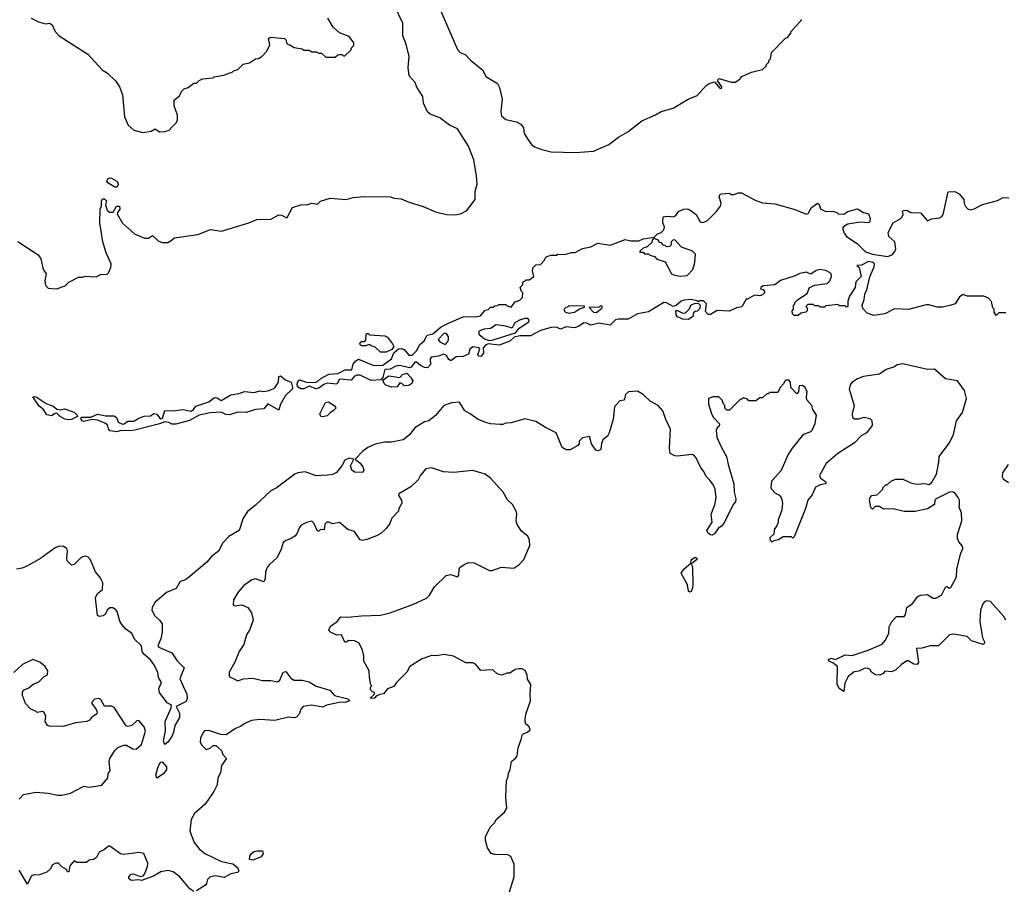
# Model space of a CAD drawing. Extents: x 2206940 to 2356632, y 511582 to 673215.
# Tile 203 of 228: x 2306758 to 2313924, y 638244 to 644573. Entities that reach past the tile are written whole.
import ezdxf

# ---------------------------------------------------------------- set-up
doc = ezdxf.new("R2010")
doc.units = 0

msp = doc.modelspace()

# ---------------------------------------------------------------- linework, layer by layer
at = {"layer": '0CON10XD'}
for points in [[(2306745, 642957.8), (2306892.7, 642862.7), (2306912.3, 642832.3), (2306928, 642755), (2306951.2, 642725), (2306941.2, 642675), (2306945, 642640), (2306965, 642620), (2307025, 642613.3), (2307090, 642635), (2307115, 642662.5), (2307185, 642700), (2307215, 642700), (2307235, 642707.5), (2307315, 642702.5), (2307345, 642717.5), (2307395, 642720), (2307405, 642730), (2307421.7, 642768.3), (2307422.5, 642795), (2307386.7, 642875), (2307363.3, 642955), (2307340, 643095), (2307343, 643193), (2307352.5, 643215), (2307353, 643253), (2307360, 643270), (2307375, 643268.8), (2307390, 643255), (2307383.3, 643225), (2307387.8, 643207.8), (2307395.7, 643185.7), (2307412.3, 643172.3), (2307438.8, 643171.2), (2307462, 643215), (2307485.4, 643215.4), (2307487.5, 643195), (2307467.5, 643165), (2307470, 643155), (2307505, 643092.5), (2307593.9, 643013.9), (2307667, 642983), (2307695, 642982.5), (2307725, 643002.5), (2307765, 642962.5), (2307795, 642952.5), (2307835, 642952.5), (2307860, 642965), (2307883.6, 642986.4), (2308055, 643010), (2308147, 643047), (2308226.4, 643033.6), (2308425.8, 643094.2), (2308485, 643118), (2308585, 643120), (2308645, 643151.8), (2308665, 643151.1), (2308699.3, 643130.7), (2308705, 643132.5), (2308743, 643207), (2308805, 643226.7), (2308855, 643227.5), (2308885, 643236.7), (2308925, 643230), (2308948.3, 643251.7), (2309017, 643273), (2309135, 643263.3), (2309185, 643278.8), (2309265, 643286.2), (2309455, 643283.3), (2309483.9, 643273.9), (2309535, 643270), (2309585, 643246.2), (2309695, 643213.3), (2309785, 643173.8), (2309865, 643156.2), (2309925, 643153.8), (2309965, 643160), (2310012.5, 643185), (2310072, 643265), (2310073.6, 643325), (2310087.6, 643375), (2310082.9, 643435), (2310062.8, 643552.8), (2310025, 643651.4), (2309945, 643779.2), (2309885, 643806), (2309815, 643858.5), (2309744.6, 643884.6), (2309725, 643902.9), (2309696.2, 643965), (2309692.9, 644015), (2309649.3, 644080.7), (2309636, 644116), (2309591.9, 644165), (2309584.4, 644225), (2309592.9, 644305), (2309570.4, 644395), (2309545.9, 644455), (2309546.7, 644546.7), (2309486.7, 644675)], [(2309824.2, 644634.2), (2309943.3, 644355), (2309963.8, 644335), (2309999.3, 644319.3), (2310037.9, 644277.9), (2310128.8, 644205), (2310150.7, 644160.7), (2310235, 644107.5), (2310249.1, 644079.1), (2310268.6, 643995), (2310260.9, 643905), (2310265, 643874.4), (2310295, 643846.1), (2310375, 643830.8), (2310405, 643813.6), (2310423.8, 643785), (2310429.2, 643745), (2310458.3, 643698.2), (2310483.5, 643663.5), (2310505, 643648), (2310557.7, 643627.7), (2310625, 643612), (2310804.1, 643605.9), (2310935, 643615.8), (2311045.5, 643664.5), (2311115, 643718.5), (2311183.8, 643756.2), (2311285, 643835.8), (2311385, 643880), (2311425.7, 643904.3), (2311515, 643928.8), (2311622.5, 643995), (2311688.3, 644021.7), (2311755, 644094), (2311775, 644108), (2311815, 644120), (2311852.5, 644075), (2311865, 644072.5), (2311867.5, 644085), (2311840, 644125), (2311840, 644135), (2311850, 644145), (2311935, 644118.8), (2311965, 644117.5), (2311999.3, 644140.7), (2312015, 644160), (2312085, 644190), (2312165, 644210), (2312190, 644235), (2312190, 644245), (2312210, 644265), (2312210, 644275), (2312221.7, 644288.3), (2312230, 644335), (2312330, 644435), (2312346.4, 644443.6), (2312370, 644475), (2312370, 644485), (2312450, 644575)], [(2306842.5, 644585), (2306895, 644557.5), (2306945, 644542.5), (2306975, 644546.7), (2306995, 644536.7), (2307016.4, 644486.4), (2307045, 644456.7), (2307255, 644321.2), (2307358.3, 644208.3), (2307397.5, 644185), (2307457.5, 644125), (2307483.6, 644083.6), (2307506.1, 644026.1), (2307520, 643865), (2307547.5, 643805), (2307588.3, 643768.3), (2307655, 643752.5), (2307715, 643762.5), (2307745, 643777.5), (2307775, 643757.5), (2307815, 643760), (2307845, 643770), (2307865, 643790), (2307900, 643825), (2307907.5, 643845), (2307907, 643877), (2307882.5, 643945), (2307883, 643987), (2307920, 644020), (2307935, 644050), (2307955, 644070), (2307985, 644080), (2308025, 644110), (2308045, 644110), (2308065, 644130), (2308088.3, 644141.7), (2308165, 644150), (2308173, 644157), (2308241.7, 644168.3), (2308305, 644190), (2308315, 644200), (2308345, 644210), (2308385, 644250), (2308431.7, 644258.3), (2308473, 644287), (2308495, 644290), (2308520, 644305), (2308557.5, 644345), (2308579.3, 644390.7), (2308570, 644435), (2308580, 644445), (2308685, 644436.7), (2308697.5, 644425), (2308700, 644405), (2308711.7, 644391.7), (2308725, 644390), (2308755, 644370), (2308815, 644360), (2308825, 644350), (2308865, 644350), (2308885, 644340), (2308915, 644340), (2308935, 644330), (2308955, 644330), (2308985, 644300), (2309055, 644300), (2309073, 644317), (2309085, 644320), (2309105, 644320), (2309115, 644310), (2309125, 644310), (2309168.3, 644351.7), (2309171.7, 644368.3), (2309190, 644385), (2309190, 644405), (2309155, 644450), (2309085, 644477.5), (2309039.3, 644519.3), (2309001.2, 644585)], [(2307465, 643353.5), (2307451.2, 643355), (2307400, 643385), (2307392.9, 643395), (2307400, 643415), (2307415, 643422.9), (2307425, 643420.6), (2307465, 643397.5), (2307476.9, 643375), (2307465, 643353.5)], [(2313935, 642440), (2313885, 642440), (2313865, 642420), (2313850, 642445), (2313850, 642465), (2313840, 642475), (2313831.7, 642521.7), (2313810, 642545), (2313775, 642560), (2313655, 642560), (2313625, 642573.3), (2313597.5, 642555), (2313567.5, 642505), (2313528.3, 642491.7), (2313475, 642481.2), (2313435, 642481.2), (2313375, 642498.8), (2313355, 642498.8), (2313226.1, 642463.9), (2313125, 642467.5), (2313055, 642431.2), (2312975, 642420), (2312925, 642437.5), (2312895, 642470), (2312890, 642495), (2312903.9, 642536.1), (2312908.2, 642575), (2312924.1, 642605.9), (2312945, 642702), (2312976.9, 642775), (2312980, 642795), (2312967, 642807), (2312935, 642812.2), (2312885, 642786.9), (2312850, 642785), (2312868.6, 642768.6), (2312882.1, 642705), (2312844, 642665), (2312839.4, 642625), (2312798.3, 642561.7), (2312786, 642525), (2312786.2, 642485), (2312775, 642480), (2312765, 642490), (2312725, 642490), (2312715, 642500), (2312625, 642490), (2312615, 642480), (2312585, 642480), (2312575, 642490), (2312545, 642490), (2312535, 642500), (2312495, 642500), (2312480, 642485), (2312490, 642475), (2312490, 642455), (2312480, 642445), (2312443, 642437), (2312425, 642420), (2312395, 642420), (2312381.7, 642431.7), (2312380, 642455), (2312390, 642465), (2312390, 642495), (2312400, 642505), (2312400, 642515), (2312420, 642535), (2312489.3, 642580.7), (2312506.7, 642625), (2312545, 642641.2), (2312635, 642652.5), (2312655, 642672.5), (2312666, 642705), (2312663.8, 642725), (2312631.2, 642745), (2312585, 642755.9), (2312555, 642746.9), (2312515, 642720.8), (2312485, 642736.4), (2312435, 642726.5), (2312401.8, 642708.2), (2312296.2, 642675), (2312255, 642643.8), (2312170, 642635), (2312152.5, 642625), (2312150, 642615), (2312168.3, 642608.3), (2312180, 642595), (2312180, 642585), (2312165, 642570), (2312145, 642563.3), (2312105, 642567.5), (2312055, 642540), (2312045, 642540), (2312015, 642482.5), (2311975, 642476.7), (2311925, 642452.5), (2311835, 642457.5), (2311785, 642427.5), (2311768.3, 642428.3), (2311748.3, 642448.3), (2311757.5, 642505), (2311735, 642526.7), (2311705, 642527.5), (2311695, 642520), (2311687, 642527), (2311645.6, 642535.6), (2311595, 642532.3), (2311572.9, 642525), (2311535, 642493.8), (2311515, 642485.8), (2311465, 642511.9), (2311445, 642514.2), (2311335, 642446.9), (2311255, 642432.2), (2311187.3, 642392.7), (2311115, 642394.3), (2311095, 642389.4), (2311055, 642350), (2310975, 642363.1), (2310915, 642350), (2310885, 642364.3), (2310865, 642366.2), (2310825, 642340.5), (2310795, 642330.5), (2310735, 642338), (2310695, 642320.5), (2310665, 642334.5), (2310625, 642331.5), (2310548, 642312), (2310475, 642273.2), (2310398.6, 642271.4), (2310357.6, 642262.4), (2310325, 642234.2), (2310246.8, 642203.2), (2310167.3, 642212.7), (2310148.8, 642205), (2310130, 642185), (2310134, 642145), (2310115, 642121.2), (2310097.5, 642125), (2310092, 642135), (2310107.5, 642175), (2310100, 642185), (2310055, 642191.1), (2310034, 642176), (2310025, 642138.8), (2309985, 642122.5), (2309935, 642120), (2309895, 642090), (2309880.8, 642100.8), (2309865, 642129.2), (2309845, 642138.9), (2309805, 642123.3), (2309755, 642117.8), (2309745.7, 642105), (2309747, 642063), (2309725, 642040), (2309705, 642042.5), (2309675, 642056.7), (2309645, 642080.8), (2309635, 642080.8), (2309606, 642044), (2309595, 642038.8), (2309525, 642056.4), (2309495, 642051.4), (2309455, 642030), (2309415, 642026), (2309401.7, 641968.3), (2309387.5, 641952.5), (2309315, 641947.5), (2309236.7, 641985), (2309214.5, 641985.5), (2309195, 641977.5), (2309169.5, 641950.5), (2309085, 641955.7), (2309065, 641921.2), (2308995, 641927.1), (2308971.7, 641918.2), (2308935, 641891.1), (2308915, 641885.5), (2308865, 641906), (2308825, 641887.5), (2308805, 641887.5), (2308780, 641900), (2308776.6, 641923.4), (2308784.5, 641945.5), (2308795, 641950.8), (2308846, 641934), (2308905, 641933.1), (2308925, 641940), (2308948.9, 641961.1), (2309006.7, 641993.3), (2309075, 641998.1), (2309124.5, 642025.5), (2309175, 642024), (2309184.3, 642065.7), (2309205, 642091.2), (2309225, 642101.2), (2309335, 642056.7), (2309400.5, 642059.5), (2309465, 642104), (2309481.7, 642148.3), (2309515, 642177.5), (2309535, 642180), (2309555, 642173.3), (2309591.2, 642131.2), (2309615, 642132), (2309645, 642163.3), (2309670.5, 642209.5), (2309702.5, 642235), (2309723.6, 642276.4), (2309765, 642286.7), (2309825, 642337.5), (2309880, 642365), (2309985, 642410), (2310085, 642412.5), (2310111.7, 642418.3), (2310145, 642460), (2310167, 642463), (2310185, 642480), (2310205, 642480), (2310215, 642490), (2310237, 642493), (2310245, 642500), (2310295, 642500), (2310305, 642490), (2310335, 642480), (2310365, 642520), (2310398.3, 642531.7), (2310418.3, 642551.7), (2310420, 642585), (2310410, 642595), (2310400, 642625), (2310420, 642645), (2310421.7, 642668.3), (2310435, 642670), (2310445, 642680), (2310465, 642680), (2310500, 642705), (2310490, 642745), (2310495, 642770), (2310515, 642790), (2310548.3, 642791.7), (2310578.3, 642821.7), (2310581.7, 642838.3), (2310595, 642850), (2310625, 642860), (2310665, 642860), (2310675, 642867.5), (2310725, 642863.3), (2310775, 642877.5), (2310801.7, 642878.3), (2310855, 642907.5), (2310915, 642920), (2310965, 642946.7), (2311055, 642932), (2311165, 642973.8), (2311205, 642963.3), (2311265, 642962.5), (2311295, 642977.5), (2311375, 642990), (2311400, 643015), (2311427, 643023), (2311447, 643043), (2311450, 643065), (2311440, 643095), (2311441.7, 643138.3), (2311475, 643142.5), (2311515, 643137.5), (2311533, 643147), (2311553.6, 643176.4), (2311590, 643195), (2311615, 643196.7), (2311635, 643190), (2311682.5, 643155), (2311711.7, 643101.7), (2311725, 643097.5), (2311745, 643102.5), (2311765, 643112.5), (2311827.5, 643175), (2311857.5, 643215), (2311862.5, 643235), (2311850, 643285), (2311857, 643303), (2311865, 643306.7), (2311925, 643310), (2311935, 643300), (2311955, 643300), (2311988.3, 643311.7), (2312011.7, 643311.7), (2312110.5, 643260.5), (2312165, 643240), (2312255, 643233.3), (2312393.3, 643193.3), (2312485, 643157.5), (2312496.4, 643163.6), (2312521.2, 643205), (2312565, 643237.5), (2312577, 643227), (2312587, 643197), (2312625, 643177.5), (2312675, 643180), (2312705, 643170), (2312715, 643160), (2312755, 643157.5), (2312785, 643177.5), (2312855, 643197.5), (2312900.5, 643170.5), (2312935, 643158.8), (2312948.1, 643125), (2312945, 643102.5), (2312937.5, 643095), (2312875, 643100), (2312786.4, 643083.6), (2312755, 643067.5), (2312747.5, 643055), (2312758.3, 643018.3), (2312776.7, 642995), (2312853, 642943), (2312913.8, 642883.8), (2312965, 642866.2), (2313075, 642850.5), (2313107.4, 642862.6), (2313127.5, 642885), (2313134, 642905), (2313128, 642955), (2313084.4, 642995), (2313080, 643025), (2313115, 643095.7), (2313165.7, 643124.3), (2313180.7, 643139.3), (2313187.5, 643155), (2313183.6, 643176.4), (2313190, 643185), (2313215, 643187.5), (2313245, 643170), (2313315, 643166.2), (2313365, 643110), (2313395, 643122.5), (2313451.7, 643131.7), (2313469.3, 643140.7), (2313480, 643155), (2313515, 643320), (2313565, 643322.5), (2313596.4, 643306.4), (2313630, 643265), (2313632.5, 643235), (2313645, 643210), (2313660, 643195), (2313675, 643190), (2313705, 643196.7), (2313765, 643228.8), (2313875, 643256.7), (2313915, 643280), (2313957, 643277)], [(2311565, 642707.5), (2311615, 642710), (2311657.5, 642755), (2311672.5, 642805), (2311677, 642867), (2311655, 642887.5), (2311575, 642917.5), (2311525, 642970), (2311511.7, 642968.3), (2311500, 642955), (2311500, 642935), (2311488.3, 642921.7), (2311465, 642920), (2311455, 642930), (2311441.7, 642931.7), (2311428.3, 642948.3), (2311411.7, 642951.7), (2311408.3, 642968.3), (2311375, 642980), (2311361.7, 642968.3), (2311358.3, 642951.7), (2311325, 642920), (2311295, 642910), (2311271.7, 642888.3), (2311271.7, 642881.7), (2311295, 642880), (2311305, 642870), (2311335, 642870), (2311345, 642860), (2311378.3, 642848.3), (2311395, 642830), (2311455, 642810), (2311503, 642723), (2311523, 642713), (2311565, 642707.5)], [(2310755, 642437.5), (2310795, 642443.8), (2310831.7, 642468.3), (2310868.3, 642481.7), (2310868.3, 642488.3), (2310755, 642490), (2310745, 642480), (2310731.7, 642478.3), (2310720, 642465), (2310720, 642455), (2310730, 642445), (2310755, 642437.5)], [(2310955, 642441.2), (2310997.5, 642475), (2310998.3, 642488.3), (2310985, 642490), (2310975, 642480), (2310901.7, 642478.3), (2310935, 642443.8), (2310955, 642441.2)], [(2311625, 642390), (2311585, 642393.3), (2311545, 642410), (2311536.7, 642425), (2311533.8, 642456.2), (2311545, 642457.5), (2311585, 642437.5), (2311605, 642440), (2311632.5, 642467.5), (2311642.5, 642495), (2311675, 642510), (2311698.3, 642508.3), (2311710, 642495), (2311708.3, 642471.7), (2311688.3, 642451.7), (2311675, 642450), (2311661.7, 642438.3), (2311658.3, 642411.7), (2311625, 642390)], [(2310175, 642238.9), (2310205, 642243.5), (2310366.1, 642293.9), (2310393, 642327), (2310462.5, 642375), (2310467, 642387), (2310457, 642397), (2310435, 642397.5), (2310395, 642386.7), (2310362.3, 642367.7), (2310341.7, 642328.3), (2310295, 642342.5), (2310225, 642352.5), (2310185, 642326.2), (2310138.3, 642321.7), (2310100, 642305), (2310100, 642285), (2310141.4, 642251.4), (2310175, 642238.9)], [(2309425, 642152.5), (2309385, 642152.5), (2309345, 642190), (2309315, 642200), (2309305, 642210), (2309275, 642200), (2309245, 642200), (2309230, 642215), (2309245, 642230), (2309265, 642230), (2309278.3, 642241.7), (2309280, 642285), (2309285, 642290), (2309295, 642290), (2309305, 642280), (2309415, 642271.2), (2309435, 642262.5), (2309472.5, 642215), (2309480, 642195), (2309466.7, 642173.3), (2309425, 642152.5)], [(2309855, 642210), (2309875, 642230), (2309880, 642245), (2309880, 642265), (2309865, 642290), (2309845, 642290), (2309802.5, 642245), (2309815, 642227.5), (2309855, 642210)], [(2313936.4, 640203.6), (2313920.5, 640230.5), (2313822.5, 640337.5), (2313795, 640343.8), (2313780, 640335), (2313768.8, 640321.2), (2313751.2, 640275), (2313746.1, 640193.9), (2313766.2, 640075), (2313780, 640045), (2313780, 640035), (2313770, 640025), (2313685, 640053.3), (2313653.9, 640083.9), (2313555, 640100), (2313525, 640096.7), (2313445, 640016.7), (2313385, 640016.2), (2313325, 639998), (2313285, 639996.7), (2313300, 639895), (2313290, 639880), (2313265, 639882), (2313225, 639907.5), (2313215, 639906.7), (2313175, 639880), (2313135, 639840), (2313105, 639827.5), (2313055, 639832.5), (2313042.5, 639815), (2313017.7, 639802.3), (2312987.5, 639805), (2312957.5, 639825), (2312946.1, 639846.1), (2312925, 639853.8), (2312905, 639852), (2312865, 639832), (2312832.3, 639827.7), (2312787.3, 639792.7), (2312763.8, 639745), (2312755, 639682.5), (2312723.3, 639705), (2312707.7, 639737.7), (2312710, 639865), (2312675, 639892.5), (2312647.5, 639905), (2312645, 639917.5), (2312665, 639926.7), (2312695, 639917.5), (2312765, 639950), (2312815.7, 639944.3), (2312933.3, 639985), (2313035, 640028.8), (2313056.7, 640055), (2313083.3, 640105), (2313086.7, 640155), (2313105, 640192.5), (2313140.5, 640229.5), (2313195, 640230), (2313205.5, 640244.5), (2313215.8, 640295), (2313255, 640324.4), (2313295, 640374.2), (2313315, 640384.2), (2313365, 640388.8), (2313405, 640363.3), (2313425, 640362), (2313466.2, 640385), (2313495, 640442.5), (2313505, 640446.7), (2313525, 640436.7), (2313535, 640440), (2313575, 640517.5), (2313577.5, 640575), (2313606, 640684), (2313623.1, 640725), (2313620.3, 640740.3), (2313592.7, 640772.7), (2313583.6, 640796.4), (2313583.3, 640825), (2313614.4, 640925.6), (2313611.9, 640985), (2313595.7, 641025), (2313597.7, 641047.7), (2313598, 641075), (2313588, 641095), (2313565, 641128.8), (2313545, 641135.8), (2313525, 641134), (2313427.5, 641085), (2313417.5, 641075), (2313416.4, 641043.6), (2313366.1, 641013.9), (2313275, 640992.5), (2313195, 640992.5), (2313115, 641012.5), (2313045, 641010), (2313015, 641030), (2312985, 641030), (2312965, 641010), (2312953.6, 641023.6), (2312943.3, 641075), (2312947.5, 641095), (2312960.7, 641109.3), (2313000, 641115), (2313040, 641155), (2313040, 641165), (2313065, 641190), (2313075, 641190), (2313103, 641217), (2313135, 641230), (2313185, 641230), (2313245, 641202.5), (2313287, 641193), (2313345, 641196.7), (2313375, 641191.2), (2313395, 641201.2), (2313430, 641265), (2313447.6, 641352.4), (2313450, 641395), (2313525.9, 641494.1), (2313553.6, 641555), (2313577, 641653), (2313619.2, 641715), (2313648.6, 641815), (2313634.3, 641875), (2313584.1, 641944.1), (2313495, 641959.2), (2313415, 642030), (2313365, 642028), (2313185, 642068.8), (2313145, 642060), (2313125, 642046.2), (2313065, 642026), (2313015, 641993.8), (2312900, 641975), (2312855, 641960), (2312815, 641933.3), (2312801.2, 641915), (2312796.2, 641885), (2312831.2, 641765), (2312816.7, 641705), (2312818.3, 641678.3), (2312835, 641667.5), (2312865, 641667.5), (2312905, 641680), (2312945, 641670), (2312960, 641655), (2312961.7, 641618.3), (2312920, 641565), (2312882.5, 641545), (2312835, 641493.3), (2312712.5, 641415), (2312628.3, 641341.7), (2312578.8, 641255), (2312586.7, 641235), (2312623, 641213), (2312627, 641203), (2312620, 641195), (2312585, 641188.8), (2312550.5, 641169.5), (2312526.1, 641113.9), (2312493.8, 641075), (2312476.7, 641015), (2312395, 640810), (2312385, 640800), (2312375, 640810), (2312315, 640810), (2312281.7, 640788.3), (2312245, 640780), (2312235, 640770), (2312221.7, 640781.7), (2312220, 640805), (2312248.3, 640831.7), (2312253, 640867), (2312267, 640883), (2312280, 640915), (2312280, 640935), (2312307.5, 641005), (2312312.5, 641055), (2312305, 641090), (2312289.3, 641109.3), (2312257, 641127), (2312233, 641153), (2312227.5, 641165), (2312233, 641217), (2312302.5, 641295), (2312349.3, 641400.7), (2312382.5, 641455), (2312464.1, 641555.9), (2312515, 641576.2), (2312525, 641586.2), (2312546.8, 641633.2), (2312556.2, 641695), (2312531.2, 641735), (2312523.3, 641765), (2312486.4, 641806.4), (2312483.3, 641825), (2312490, 641865), (2312475.8, 641895), (2312455, 641910), (2312431.2, 641908.8), (2312426.4, 641863.6), (2312415, 641850), (2312370, 641895), (2312367.5, 641935), (2312355, 641950), (2312335, 641950), (2312325, 641940), (2312320, 641925), (2312293, 641897), (2312275, 641860), (2312215, 641860), (2312205, 641850), (2312195, 641850), (2312165, 641820), (2312145, 641820), (2312115, 641800), (2312065, 641800), (2312055, 641810), (2312025, 641820), (2312015, 641810), (2312001.7, 641808.3), (2311925, 641730), (2311905, 641730), (2311890, 641745), (2311890, 641765), (2311880, 641775), (2311870, 641805), (2311847, 641827), (2311805, 641827.5), (2311770, 641815), (2311770, 641775), (2311792.5, 641705), (2311807, 641677), (2311851.7, 641631.7), (2311850, 641615), (2311835, 641602.5), (2311826.7, 641585), (2311832, 641535), (2311862.5, 641465), (2311902.5, 641395), (2311913.8, 641335), (2311956.7, 641195), (2311957.5, 641135), (2311971.2, 641085), (2311966.7, 641065), (2311951.2, 641045), (2311886.7, 640915), (2311865, 640886.7), (2311840.5, 640869.5), (2311815, 640830), (2311797.9, 640822.1), (2311783.1, 640823.1), (2311768.8, 640835), (2311760, 640855), (2311796.7, 640915), (2311790, 640975), (2311817.3, 641042.7), (2311826, 641095), (2311820, 641155), (2311806.7, 641185), (2311781.7, 641221.7), (2311755, 641247.5), (2311736.7, 641285), (2311715, 641312.5), (2311681.2, 641385), (2311665, 641403.3), (2311649.3, 641409.3), (2311545, 641396.7), (2311525, 641397.5), (2311492.5, 641415), (2311486.2, 641455), (2311495.8, 641595), (2311462.5, 641655), (2311438.6, 641725), (2311405.8, 641765), (2311347.1, 641797.1), (2311295, 641846.2), (2311255, 641870), (2311190, 641865), (2311167.5, 641845), (2311157.5, 641805), (2311125, 641800), (2311087.5, 641755), (2311076.2, 641665), (2311048.8, 641565), (2311035, 641542.5), (2311002.5, 641515), (2310991.7, 641488.3), (2310986.7, 641445), (2310966.1, 641433.9), (2310950.5, 641440.5), (2310920, 641485), (2310905, 641540), (2310855, 641530), (2310830, 641505), (2310830, 641485), (2310820, 641475), (2310765, 641442.5), (2310735, 641442.5), (2310705, 641460), (2310662.5, 641565), (2310585, 641604), (2310515, 641648), (2310435, 641668.8), (2310335, 641640), (2310295, 641636.7), (2310275, 641627.5), (2310255, 641626.7), (2310185, 641631.2), (2310150.5, 641640.5), (2310094.1, 641664.1), (2310037.5, 641705), (2309997.5, 641725), (2309959.2, 641789.2), (2309902.5, 641785), (2309845, 641763.8), (2309785, 641693.3), (2309735, 641652.5), (2309705, 641646.7), (2309635, 641602), (2309595, 641552), (2309549.2, 641515), (2309465, 641499.3), (2309415, 641498.8), (2309345, 641483.8), (2309290.8, 641459.2), (2309256.3, 641433.7), (2309200, 641375), (2309235, 641346.2), (2309255, 641318), (2309262.5, 641295), (2309255, 641277.1), (2309195, 641280.4), (2309174.3, 641295), (2309166, 641325), (2309190, 641375), (2309155, 641382), (2309125, 641366.2), (2309102, 641325), (2309063.5, 641276.5), (2309035, 641262.5), (2308998, 641258)], [(2307465, 641573.3), (2307415, 641580), (2307404.2, 641594.2), (2307397.5, 641625), (2307377.5, 641637.5), (2307325, 641657.1), (2307285, 641664.3), (2307225, 641648), (2307213, 641653), (2307206.2, 641665), (2307202.5, 641675), (2307210, 641680), (2307275, 641680), (2307325, 641702), (2307385, 641688.8), (2307445, 641690), (2307464.1, 641674.1), (2307474.6, 641644.6), (2307505, 641628.9), (2307518.5, 641631.5), (2307545, 641651.2), (2307589.3, 641650.7), (2307626.1, 641673.9), (2307665, 641686.7), (2307709.3, 641690.7), (2307735, 641706.7), (2307755, 641702.5), (2307774.3, 641674.3), (2307785, 641668.8), (2307797, 641673), (2307815, 641728.8), (2307875, 641726), (2307945, 641735.8), (2308005, 641722.9), (2308024, 641735), (2308040, 641760), (2308135, 641791.4), (2308175, 641823.1), (2308195, 641821.4), (2308225, 641801.2), (2308295, 641842.5), (2308355, 641852.5), (2308395, 641867.1), (2308465, 641860), (2308505, 641870.8), (2308535, 641867.8), (2308572.5, 641875), (2308615, 641894.2), (2308640.8, 641935), (2308644, 641976), (2308655, 641980), (2308693, 641953), (2308733.8, 641935), (2308743.8, 641896.2), (2308740, 641885), (2308691.7, 641838.3), (2308656.7, 641775), (2308645, 641730), (2308565, 641777.5), (2308535, 641740), (2308473.6, 641736.4), (2308406.4, 641713.6), (2308345, 641716.7), (2308285, 641697.5), (2308258.3, 641698.3), (2308225, 641716.7), (2308145, 641711.2), (2308064.2, 641695.8), (2307995, 641656.7), (2307895, 641630), (2307865, 641630), (2307842.3, 641642.3), (2307814, 641646), (2307775, 641630.8), (2307595, 641585.8), (2307565, 641580.8), (2307495, 641583.3), (2307465, 641573.3)], [(2309465, 641897.5), (2309423.3, 641913.3), (2309410, 641925), (2309401.7, 641948.3), (2309445, 641980), (2309525, 641970), (2309545, 641990), (2309575, 642000), (2309605, 641970), (2309620, 641945), (2309612.5, 641925), (2309589.5, 641910.5), (2309555, 641907.5), (2309540, 641925), (2309525, 641930), (2309505, 641900), (2309465, 641897.5)], [(2307115, 641660), (2307086.4, 641666.4), (2307052.5, 641685), (2307029.3, 641709.3), (2307015, 641707.5), (2306989.3, 641690.7), (2306956.4, 641696.4), (2306930, 641735), (2306899.7, 641759.7), (2306853, 641827), (2306865, 641830), (2306885, 641823.8), (2306949.7, 641779.7), (2307000.9, 641760.9), (2307027.5, 641737.5), (2307053.9, 641733.9), (2307085, 641740), (2307155, 641715.8), (2307176.2, 641695), (2307177.5, 641685), (2307135, 641663.8), (2307115, 641660)], [(2308965, 641682.5), (2308950, 641685), (2308942.5, 641705), (2308983.6, 641786.4), (2309005, 641792.5), (2309055, 641760), (2309060, 641745), (2309040, 641725), (2309020, 641715), (2308995, 641690), (2308965, 641682.5)], [(2310322.5, 638225), (2310356.1, 638333.9), (2310356.1, 638426.1), (2310333, 638483), (2310310, 638495), (2310217, 638497), (2310190, 638505), (2310162.5, 638545), (2310148.3, 638598.3), (2310147.5, 638625), (2310182.5, 638695), (2310215, 638730), (2310225, 638752.5), (2310287.5, 638805), (2310302.5, 638835), (2310296.7, 638915), (2310300, 639035), (2310312.5, 639065), (2310315, 639090), (2310328.8, 639115), (2310337.5, 639175), (2310369.3, 639200.7), (2310377.5, 639215), (2310387, 639273), (2310406.7, 639335), (2310417, 639373), (2310455, 639387.5), (2310472.5, 639405), (2310466.4, 639426.4), (2310438.3, 639448.3), (2310437.5, 639485), (2310443.3, 639525), (2310476.7, 639615), (2310472.5, 639665), (2310477.5, 639735), (2310453, 639773), (2310451.7, 639801.7), (2310436.7, 639836.7), (2310415, 639847.5), (2310385, 639847.5), (2310365, 639842.5), (2310325, 639817.5), (2310305, 639817.5), (2310265, 639803.3), (2310233, 639813), (2310201.7, 639841.7), (2310115, 639836.7), (2310075, 639882.5), (2310055, 639892.5), (2310005, 639892.5), (2309915, 639940), (2309845, 639953.3), (2309795, 639943.8), (2309755, 639946.2), (2309682.3, 639917.7), (2309597.5, 639865), (2309576.4, 639823.6), (2309500.7, 639749.3), (2309480.7, 639719.3), (2309435, 639702.5), (2309405, 639667.5), (2309378.3, 639661.7), (2309351.7, 639648.3), (2309340, 639635), (2309312.5, 639632.5), (2309311.7, 639638.3), (2309338.3, 639661.7), (2309340, 639675), (2309325, 639680), (2309310, 639695), (2309310, 639715), (2309320, 639725), (2309312.5, 639732.5), (2309303.3, 639785), (2309302.5, 639835), (2309263.6, 639903.6), (2309263, 639943), (2309253.3, 639985), (2309227.5, 640035), (2309195, 640052.5), (2309152.5, 640055), (2309135, 640042.5), (2309125, 640042.5), (2309100, 640095), (2309065, 640093.3), (2309020, 640115), (2309008.3, 640128.3), (2309012.5, 640145), (2309027, 640163), (2309068.3, 640191.7), (2309095, 640227.5), (2309145, 640223.3), (2309245, 640234.3), (2309385, 640238), (2309453.9, 640256.1), (2309625, 640318.6), (2309718.3, 640361.7), (2309740, 640385), (2309776.2, 640445), (2309862.5, 640527.5), (2309895, 640533.8), (2309945, 640517.5), (2309955, 640530), (2309956.7, 640575), (2309962.5, 640585), (2309991.7, 640608.3), (2310025, 640622), (2310065, 640620), (2310177, 640563), (2310196.4, 640563.6), (2310265, 640588.8), (2310355, 640581.2), (2310390, 640605), (2310426.7, 640645), (2310470, 640745), (2310468.8, 640785), (2310456, 640815), (2310411.1, 640851.1), (2310379.4, 640899.4), (2310371.8, 640925), (2310376.5, 640975), (2310370.6, 640995), (2310345, 641043.8), (2310309.3, 641079.3), (2310277.5, 641135), (2310185, 641236.2), (2310146.7, 641265), (2310055, 641292), (2309916.4, 641276.4), (2309841.7, 641281.7), (2309755, 641312), (2309715, 641304), (2309675, 641257.5), (2309657.5, 641225), (2309605, 641172.5), (2309517, 641123), (2309515, 641110), (2309536.7, 641075), (2309540, 641055), (2309516.7, 641015), (2309513.8, 640995), (2309466.7, 640945), (2309452, 640905), (2309425, 640868.8), (2309385.8, 640834.2), (2309353.9, 640816.1), (2309285, 640790), (2309255, 640783.3), (2309235, 640786.7), (2309195, 640847.5), (2309145, 640862.5), (2309085, 640912.5), (2309035, 640903.8), (2309007, 640917), (2308993, 640917), (2308978.3, 640901.7), (2308975, 640860), (2308948.3, 640861.7), (2308935, 640850), (2308925, 640850), (2308897.7, 640907.7), (2308885, 640922.5), (2308845, 640913.8), (2308807.5, 640895), (2308793.3, 640876.7), (2308775, 640830), (2308760, 640815), (2308730, 640795), (2308695, 640783.3), (2308675, 640767.5), (2308660.3, 640719.7), (2308630.9, 640659.1), (2308573.8, 640606.2), (2308558.9, 640585), (2308546.7, 640555), (2308545.5, 640504.5), (2308535, 640482.5), (2308475, 640502.5), (2308447.5, 640495), (2308388.8, 640455), (2308345.9, 640404.1), (2308315, 640350), (2308311.7, 640311.7), (2308325, 640307.5), (2308375, 640313.3), (2308417.5, 640295), (2308445.9, 640255.9), (2308457.5, 640205), (2308432.5, 640135), (2308408.8, 640095), (2308389.4, 640025), (2308354.2, 639975), (2308322.6, 639897.4), (2308282.9, 639825), (2308281.7, 639791.7), (2308345, 639761.2), (2308383.9, 639776.1), (2308455, 639780), (2308525, 639764), (2308585, 639763.8), (2308635, 639753.8), (2308651.2, 639765), (2308675, 639823.3), (2308695, 639830), (2308731.3, 639781.3), (2308755, 639766.2), (2308815, 639766.7), (2308863.9, 639753.9), (2308915, 639723.3), (2309015, 639692.5), (2309050, 639655), (2309145, 639630), (2309160, 639615), (2309125, 639604), (2309095, 639606.2), (2308990, 639585), (2308965, 639570), (2308885, 639583.3), (2308820, 639575), (2308804.2, 639555.8), (2308792.3, 639517.7), (2308772.3, 639497.7), (2308757.7, 639492.3), (2308715, 639496.2), (2308615, 639472.5), (2308505, 639480), (2308445, 639472.2), (2308391.7, 639448.3), (2308365, 639428), (2308327.5, 639415), (2308261.7, 639368.3), (2308220.7, 639370.7), (2308135, 639400), (2308103.9, 639396.1), (2308092.5, 639385), (2308073.3, 639345), (2308072.5, 639315), (2308083.6, 639293.6), (2308115, 639262.5), (2308145, 639270), (2308165, 639290), (2308185, 639290), (2308227.5, 639255), (2308237.5, 639225), (2308262.5, 639195), (2308227.5, 639145), (2308219.3, 639090.7), (2308200, 639055), (2308194.2, 639005), (2308170.8, 638955), (2308106.8, 638863.2), (2308030, 638795), (2308005, 638752.5), (2307997.3, 638667.3), (2308028, 638585), (2308065, 638538), (2308104.5, 638504.5), (2308225.9, 638445.9), (2308309.7, 638429.7), (2308343, 638403), (2308352.5, 638375), (2308343.6, 638366.4), (2308295, 638355.6), (2308245, 638330.6), (2308185, 638342.7), (2308145, 638333.5), (2308124.5, 638315.5), (2308118.6, 638285), (2308110, 638275), (2308045, 638233.3)], [(2313952, 641335), (2313910, 641275), (2313907.5, 641245), (2313915, 641232), (2313955, 641204)], [(2308998, 641258), (2308916.5, 641253.5), (2308835, 641281.2), (2308781.2, 641275), (2308759.4, 641265), (2308625.5, 641164.5), (2308586.7, 641145), (2308475, 641040), (2308415, 640992.5), (2308384.4, 640945), (2308354.3, 640855.7), (2308279.1, 640810.9), (2308237.5, 640765), (2308203.8, 640705), (2308153.8, 640665), (2308120, 640625), (2307985, 640511.2), (2307965, 640496.7), (2307926.1, 640483.9), (2307895.8, 640434.2), (2307826.8, 640403.2), (2307745, 640332.5), (2307722, 640295), (2307718.6, 640275), (2307741.4, 640235), (2307775, 640202.5), (2307795.6, 640175), (2307794.4, 640115), (2307785, 640067.5), (2307763.8, 640015), (2307770, 640005), (2307865, 639965.7), (2307905, 639906.2), (2307955.8, 639855), (2307924.2, 639775), (2307974.3, 639665), (2307977.7, 639632.3), (2307968.8, 639611.2), (2307896.7, 639575), (2307921.5, 639525), (2307920.9, 639495), (2307885.9, 639435), (2307877.5, 639385), (2307865, 639356), (2307835, 639315.8), (2307815, 639298.8), (2307811.2, 639301.2), (2307804.6, 639325), (2307820, 639395), (2307816.5, 639465), (2307860.8, 639565), (2307863.8, 639583.8), (2307831.7, 639601.7), (2307774.4, 639675), (2307770.8, 639705), (2307789.3, 639749.3), (2307768, 639785), (2307762.5, 639825), (2307735, 639879.2), (2307708.9, 639915), (2307660.5, 639955), (2307650.5, 639975), (2307645.6, 640015.6), (2307592.5, 640065), (2307573.8, 640105), (2307529.1, 640139.1), (2307500.9, 640170.9), (2307486.2, 640196.2), (2307467.1, 640265), (2307455, 640280.8), (2307435, 640292.5), (2307415, 640292), (2307394.4, 640275.6), (2307379.2, 640245), (2307366.5, 640233.5), (2307338.8, 640228.8), (2307325, 640236.7), (2307310.4, 640365), (2307325, 640397.5), (2307360, 640425), (2307363.3, 640475), (2307344.1, 640514.1), (2307310, 640555), (2307272.4, 640642.4), (2307255, 640663.8), (2307235, 640667.5), (2307205, 640658), (2307155, 640607.5), (2307135, 640602.5), (2307103.3, 640635), (2307100, 640655), (2307106.2, 640705), (2307101.2, 640725), (2307077.8, 640737.8), (2307045, 640741.1), (2307015, 640728.8), (2306908.7, 640651.3), (2306815, 640597.4), (2306775, 640581.3), (2306735, 640573.8)], [(2311635, 640407.5), (2311624.5, 640414.5), (2311618.8, 640458.8), (2311573.3, 640545), (2311593, 640577), (2311640, 640615), (2311648, 640645), (2311675, 640660), (2311686, 640655), (2311687.5, 640645), (2311647.5, 640612.5), (2311654.2, 640584.2), (2311657.5, 640465), (2311655.6, 640435), (2311645, 640412), (2311635, 640407.5)], [(2306755, 638900), (2306786.4, 638933.6), (2306875, 638951.2), (2306965, 638942.9), (2307035, 638928.6), (2307065, 638929.2), (2307127.3, 638942.7), (2307225, 638993.8), (2307265, 638986.2), (2307355, 639002.5), (2307400, 639055), (2307403, 639087), (2307417.5, 639105), (2307410, 639175), (2307414, 639195), (2307450, 639255), (2307472.5, 639275), (2307515, 639292.5), (2307535, 639292.5), (2307582.5, 639265), (2307605, 639264), (2307645, 639296.7), (2307674.1, 639395.9), (2307665, 639426.2), (2307625, 639472.5), (2307609.3, 639470.7), (2307575, 639436.7), (2307545, 639427.5), (2307533, 639433), (2307445, 639566.2), (2307425, 639576), (2307375, 639577.5), (2307347.5, 639625), (2307333, 639633), (2307301.7, 639628.3), (2307283.6, 639606.4), (2307283.3, 639595), (2307315, 639552.5), (2307321.2, 639535), (2307318.8, 639521.2), (2307295, 639503.8), (2307280, 639495), (2307266.2, 639475), (2307247.5, 639465), (2307164.5, 639455.5), (2307075, 639427.5), (2306975, 639430), (2306960, 639435), (2306942.5, 639465), (2306947, 639503), (2306935, 639530), (2306925, 639537.5), (2306885, 639530), (2306878.3, 639538.3), (2306840, 639555), (2306800, 639595), (2306777.5, 639655), (2306778.3, 639681.7), (2306790, 639695), (2306825, 639710), (2306855, 639737.5), (2306895, 639752.5), (2306937, 639793), (2306960, 639805), (2306962.5, 639835), (2306943.3, 639865), (2306905, 639896), (2306854.1, 639915.9), (2306779.5, 639880.5), (2306715, 639822.5)], [(2307755, 639053.8), (2307749.2, 639075), (2307762.6, 639127.4), (2307775, 639158), (2307785, 639170), (2307795, 639170.8), (2307825.3, 639135.3), (2307826.5, 639115), (2307805, 639084.3), (2307755, 639053.8)], [(2307923.3, 638335), (2307875, 638370), (2307835, 638381.2), (2307785, 638371.2), (2307731.7, 638338.3), (2307645, 638307.5), (2307625, 638312.5), (2307568.3, 638308.3), (2307553, 638323), (2307552.5, 638335), (2307570, 638355), (2307586.4, 638356.4), (2307635, 638337.5), (2307657, 638343), (2307667, 638353), (2307689.3, 638410.7), (2307690, 638435), (2307662.5, 638505), (2307625, 638511.2), (2307515, 638496.2), (2307492.3, 638502.3), (2307415, 638557.5), (2307405, 638557.5), (2307375, 638532.5), (2307337, 638513), (2307317.5, 638475), (2307295, 638460), (2307263, 638457), (2307245, 638440), (2307175, 638440), (2307155, 638450), (2307122.5, 638415), (2307115, 638370), (2307105, 638370), (2307098.3, 638388.3), (2307065, 638406.7), (2307040, 638435), (2307020, 638435), (2306997, 638423), (2306979.3, 638390.7), (2306955, 638367.5), (2306901.7, 638348.3), (2306855, 638347.5), (2306840.7, 638339.3), (2306815, 638280), (2306755, 638382.5)], [(2308455, 638456.7), (2308431.7, 638461.7), (2308432, 638485), (2308445.8, 638505), (2308465, 638519.4), (2308484, 638524), (2308525, 638523.3), (2308530, 638505), (2308515, 638481.2), (2308475, 638463.3), (2308455, 638456.7)], [(2308025, 638227.5), (2307996.1, 638246.1), (2307923.3, 638335)]]:
    msp.add_lwpolyline(points, dxfattribs=at)

doc.saveas('drawing.dxf')
